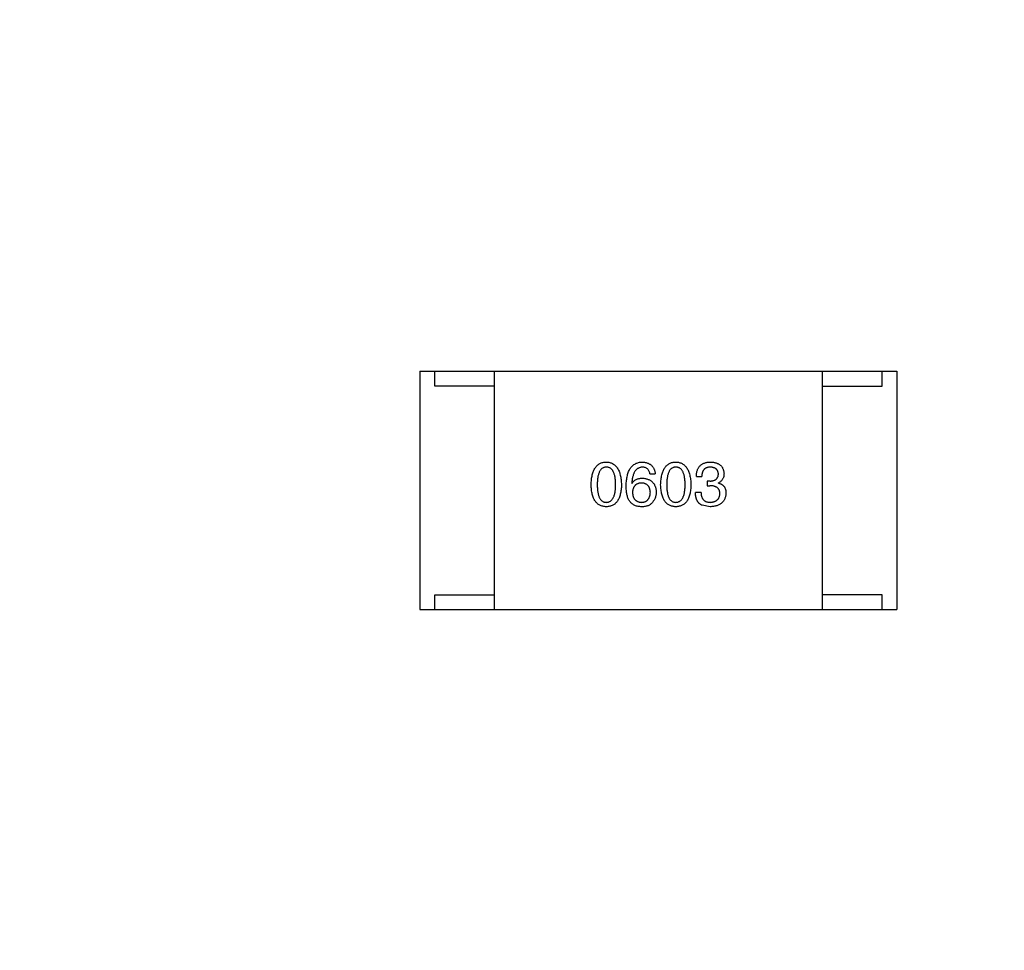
# Model space of a CAD drawing. Header units: millimetres. Extents: x 718 to 1157, y -195 to -52.
# Tile 70 of 156: x 1055.37 to 1058.68, y -96.04 to -92.92. Entities that reach past the tile are written whole.
import ezdxf

# ---------------------------------------------------------------- set-up
doc = ezdxf.new("R2010")
doc.units = ezdxf.units.MM
doc.header["$LTSCALE"] = 1.21
doc.header["$MEASUREMENT"] = 0
doc.header["$PDMODE"] = 3
doc.header["$PDSIZE"] = 0.3125
doc.layers.get('0').update_dxf_attribs({"linetype": 'CONTINUOUS'})
doc.layers.get('DEFPOINTS').update_dxf_attribs({"linetype": 'CONTINUOUS'})
doc.layers.add('Dim', color=3, linetype='CONTINUOUS', lineweight=25)
doc.styles.get("Standard").update_dxf_attribs({"font": 'txt', "width": 0.8})
doc.dimstyles.get("Standard").update_dxf_attribs({"dimtxt": 0.15625, "dimasz": 0.1875, "dimexe": 0.125, "dimexo": 0.0625, "dimgap": 0.09, "dimtad": 0, "dimtih": 1, "dimtoh": 1, "dimzin": 4, "dimdsep": 46, "dimtxsty": 'Standard', "dimblk": '_FILLED', "dimblk1": '_FILLED', "dimblk2": '_FILLED', "dimcen": 0.09, "dimazin": 1, "dimtp": 0.01, "dimtm": 0.01, "dimtfac": 1, "dimtofl": 0, "dimtmove": 0, "dimatfit": 3, "dimldrblk": '_FILLED', "dimfxl": 1, "dimtolj": 1, "dimtzin": 4, "dimarcsym": 0})

# ---------------------------------------------------------------- blocks, each defined once
blk = doc.blocks.new('_FILLED')
at = {"color": 0, "linetype": 'ByBlock'}
blk.add_solid([(0, 0), (-1, 0.1667), (-1, -0.1667)], dxfattribs=at)
blk = doc.blocks.new('*D36')
at = {"layer": 'DEFPOINTS', "color": 0}
for p in [(1117.4878, -60.38), (991.2878, -95.9171), (1117.4878, -95.9796)]:
    blk.add_point(p, dxfattribs=at)
at = {"layer": 'Dim', "color": 0, "lineweight": -2}
for p, q in [((991.2878, -95.8546), (991.2878, -60.255)), ((1117.4878, -95.9171), (1117.4878, -60.255)), ((993.8278, -60.38), (1049.7978, -60.38)), ((1114.9478, -60.38), (1058.9778, -60.38))]:
    blk.add_line(p, q, dxfattribs=at)
at = {"layer": 'Dim', "color": 0, "lineweight": -2, "xscale": 2.54, "yscale": 2.54, "zscale": 2.54, "rotation": 180}
blk.add_blockref('_FILLED', (991.2878, -60.38), dxfattribs=at)
at = {"layer": 'Dim', "color": 0, "lineweight": -2, "xscale": 2.54, "yscale": 2.54, "zscale": 2.54}
blk.add_blockref('_FILLED', (1117.4878, -60.38), dxfattribs=at)
at = {"layer": 'Dim', "color": 0, "insert": (1054.3878, -60.38), "char_height": 2.5, "attachment_point": 5, "line_spacing_factor": 2.5}
blk.add_mtext('\\A1;126.20', dxfattribs=at)
blk = doc.blocks.new('*D39')
at = {"layer": 'DEFPOINTS', "color": 0}
for p in [(1078.3878, -65.8293), (1020.3879, -101.7796), (1078.3878, -101.7796)]:
    blk.add_point(p, dxfattribs=at)
at = {"layer": 'Dim', "color": 0, "lineweight": -2}
for p, q in [((1020.3879, -101.7171), (1020.3879, -65.7043)), ((1078.3878, -101.7171), (1078.3878, -65.7043)), ((1022.9279, -65.8293), (1045.6312, -65.8293)), ((1075.8478, -65.8293), (1053.1445, -65.8293))]:
    blk.add_line(p, q, dxfattribs=at)
at = {"layer": 'Dim', "color": 0, "lineweight": -2, "xscale": 2.54, "yscale": 2.54, "zscale": 2.54, "rotation": 180}
blk.add_blockref('_FILLED', (1020.3879, -65.8293), dxfattribs=at)
at = {"layer": 'Dim', "color": 0, "lineweight": -2, "xscale": 2.54, "yscale": 2.54, "zscale": 2.54}
blk.add_blockref('_FILLED', (1078.3878, -65.8293), dxfattribs=at)
at = {"layer": 'Dim', "color": 0, "insert": (1049.3878, -65.8293), "char_height": 2.5, "attachment_point": 5, "line_spacing_factor": 2.5}
blk.add_mtext('\\A1;58.00', dxfattribs=at)

msp = doc.modelspace()

# ---------------------------------------------------------------- linework, layer by layer
at = {"color": 7, "linetype": 'Continuous'}
for p, q in [((1056.7163, -94.0974), (1056.7163, -94.8974)), ((1056.7163, -94.0974), (1058.3163, -94.0974)), ((1056.7663, -94.1474), (1056.7663, -94.0974)), ((1056.9663, -94.8974), (1056.9663, -94.0974)), ((1058.0663, -94.8974), (1058.0663, -94.0974)), ((1058.2663, -94.1474), (1058.2663, -94.0974)), ((1058.3163, -94.0974), (1058.3163, -94.8974)), ((1056.9663, -94.1474), (1056.7663, -94.1474)), ((1058.0663, -94.1474), (1058.2663, -94.1474)), ((1057.4875, -94.4416), (1057.5055, -94.4416)), ((1057.6436, -94.4506), (1057.6616, -94.4506)), ((1057.6796, -94.4662), (1057.6796, -94.4817)), ((1057.6895, -94.4662), (1057.6796, -94.4662)), ((1057.4268, -94.4735), (1057.4276, -94.4744)), ((1057.6591, -94.5047), (1057.6403, -94.5047)), ((1057.6796, -94.4817), (1057.6887, -94.4817)), ((1057.7182, -94.4727), (1057.7182, -94.4719)), ((1057.6895, -94.5522), (1057.6624, -94.5473)), ((1056.7663, -94.8974), (1056.7663, -94.8474)), ((1056.7663, -94.8474), (1056.9663, -94.8474)), ((1058.2663, -94.8474), (1058.0663, -94.8474)), ((1058.2663, -94.8974), (1058.2663, -94.8474)), ((1056.7163, -94.8974), (1058.3163, -94.8974))]:
    msp.add_line(p, q, dxfattribs=at)
for points, knots in [([(1057.2906, -94.4785), (1057.2907, -94.4754), (1057.2909, -94.4695), (1057.2916, -94.4609), (1057.2927, -94.453), (1057.2943, -94.4456), (1057.2961, -94.4387), (1057.2984, -94.4325), (1057.301, -94.4268), (1057.304, -94.4217), (1057.3073, -94.4172), (1057.3111, -94.4133), (1057.3152, -94.4099), (1057.3197, -94.4072), (1057.3246, -94.4051), (1057.3299, -94.4035), (1057.3355, -94.4025), (1057.3394, -94.4023), (1057.3414, -94.4022)], [0, 0, 0, 0, 0.088823, 0.172287, 0.250296, 0.323438, 0.392244, 0.456221, 0.516635, 0.573871, 0.628, 0.680335, 0.731489, 0.782557, 0.834044, 0.886738, 0.942089, 1, 1, 1, 1]), ([(1057.3414, -94.4022), (1057.3433, -94.4023), (1057.3472, -94.4026), (1057.3527, -94.4037), (1057.3579, -94.4053), (1057.3627, -94.4075), (1057.3672, -94.4103), (1057.3713, -94.4137), (1057.375, -94.4176), (1057.3784, -94.4221), (1057.3814, -94.4272), (1057.3841, -94.4329), (1057.3863, -94.4391), (1057.3882, -94.4459), (1057.3898, -94.4532), (1057.391, -94.4611), (1057.3918, -94.4696), (1057.3921, -94.4754), (1057.3922, -94.4785)], [0, 0, 0, 0, 0.057415, 0.112361, 0.16496, 0.216437, 0.267441, 0.318839, 0.371478, 0.426325, 0.483626, 0.544235, 0.608673, 0.677374, 0.750405, 0.828394, 0.911525, 1, 1, 1, 1]), ([(1057.408, -94.4817), (1057.4081, -94.4786), (1057.4082, -94.4725), (1057.4091, -94.4636), (1057.4102, -94.4554), (1057.4119, -94.4477), (1057.4138, -94.4406), (1057.4162, -94.4341), (1057.419, -94.4282), (1057.4222, -94.423), (1057.4257, -94.4182), (1057.4297, -94.4141), (1057.4341, -94.4106), (1057.439, -94.4077), (1057.4442, -94.4054), (1057.4498, -94.4037), (1057.4558, -94.4026), (1057.4599, -94.4024), (1057.4621, -94.4022)], [0, 0, 0, 0, 0.087517, 0.169686, 0.246944, 0.319347, 0.387088, 0.450961, 0.511075, 0.567974, 0.622351, 0.675039, 0.726853, 0.778688, 0.83093, 0.884738, 0.941043, 1, 1, 1, 1]), ([(1057.4621, -94.4022), (1057.4636, -94.4024), (1057.4668, -94.4026), (1057.4713, -94.4033), (1057.4755, -94.4043), (1057.4795, -94.4055), (1057.4832, -94.407), (1057.4866, -94.4088), (1057.4898, -94.4109), (1057.4926, -94.4132), (1057.4952, -94.4158), (1057.4975, -94.4187), (1057.4996, -94.4219), (1057.5013, -94.4253), (1057.5028, -94.429), (1057.504, -94.4329), (1057.5049, -94.4372), (1057.5053, -94.4401), (1057.5055, -94.4416)], [0, 0, 0, 0, 0.073784, 0.144317, 0.211047, 0.274818, 0.336501, 0.395724, 0.453465, 0.510016, 0.566585, 0.622844, 0.680328, 0.739335, 0.800408, 0.863904, 0.93053, 1, 1, 1, 1]), ([(1057.5237, -94.4785), (1057.5238, -94.4754), (1057.524, -94.4695), (1057.5248, -94.4609), (1057.5259, -94.453), (1057.5274, -94.4456), (1057.5293, -94.4387), (1057.5315, -94.4325), (1057.5341, -94.4268), (1057.5371, -94.4217), (1057.5405, -94.4172), (1057.5442, -94.4133), (1057.5484, -94.4099), (1057.5529, -94.4072), (1057.5578, -94.4051), (1057.563, -94.4035), (1057.5687, -94.4025), (1057.5725, -94.4023), (1057.5745, -94.4022)], [0, 0, 0, 0, 0.088823, 0.172287, 0.250296, 0.323438, 0.392244, 0.456221, 0.516635, 0.573871, 0.628, 0.680335, 0.731489, 0.782557, 0.834044, 0.886738, 0.942089, 1, 1, 1, 1]), ([(1057.5745, -94.4022), (1057.5765, -94.4023), (1057.5803, -94.4026), (1057.5859, -94.4037), (1057.591, -94.4053), (1057.5959, -94.4075), (1057.6004, -94.4103), (1057.6045, -94.4137), (1057.6082, -94.4176), (1057.6115, -94.4221), (1057.6146, -94.4272), (1057.6172, -94.4329), (1057.6195, -94.4391), (1057.6214, -94.4459), (1057.6229, -94.4532), (1057.6241, -94.4611), (1057.625, -94.4696), (1057.6252, -94.4754), (1057.6254, -94.4785)], [0, 0, 0, 0, 0.057415, 0.112361, 0.16496, 0.216437, 0.267441, 0.318839, 0.371478, 0.426325, 0.483626, 0.544235, 0.608673, 0.677374, 0.750405, 0.828394, 0.911525, 1, 1, 1, 1]), ([(1057.6436, -94.4506), (1057.6436, -94.4487), (1057.6438, -94.4449), (1057.6444, -94.4395), (1057.6454, -94.4345), (1057.6467, -94.4298), (1057.6485, -94.4255), (1057.6505, -94.4215), (1057.653, -94.4179), (1057.6558, -94.4147), (1057.659, -94.4118), (1057.6625, -94.4093), (1057.6664, -94.4072), (1057.6707, -94.4055), (1057.6753, -94.4041), (1057.6802, -94.4031), (1057.6856, -94.4024), (1057.6892, -94.4023), (1057.6911, -94.4022)], [0, 0, 0, 0, 0.074804, 0.144899, 0.211458, 0.274554, 0.334363, 0.392059, 0.448123, 0.503024, 0.558154, 0.613471, 0.670844, 0.729926, 0.792003, 0.857405, 0.926768, 1, 1, 1, 1]), ([(1057.6911, -94.4022), (1057.6928, -94.4023), (1057.6962, -94.4025), (1057.701, -94.4032), (1057.7056, -94.404), (1057.7098, -94.4052), (1057.7138, -94.4066), (1057.7174, -94.4083), (1057.7207, -94.4103), (1057.7237, -94.4126), (1057.7264, -94.4152), (1057.7288, -94.418), (1057.7308, -94.4211), (1057.7325, -94.4245), (1057.7339, -94.4282), (1057.735, -94.4321), (1057.7358, -94.4363), (1057.7361, -94.4393), (1057.7362, -94.4408)], [0, 0, 0, 0, 0.077845, 0.151584, 0.221397, 0.287366, 0.350104, 0.410398, 0.467998, 0.524388, 0.579979, 0.635152, 0.690917, 0.747936, 0.806661, 0.867861, 0.932479, 1, 1, 1, 1]), ([(1057.3414, -94.4194), (1057.3402, -94.4195), (1057.3378, -94.4196), (1057.3343, -94.4203), (1057.331, -94.4214), (1057.328, -94.4231), (1057.3253, -94.4252), (1057.3228, -94.4277), (1057.3205, -94.4308), (1057.3185, -94.4343), (1057.3168, -94.4382), (1057.3152, -94.4426), (1057.314, -94.4475), (1057.3128, -94.4528), (1057.3121, -94.4585), (1057.3115, -94.4648), (1057.3111, -94.4715), (1057.3111, -94.4761), (1057.3111, -94.4785)], [0, 0, 0, 0, 0.049764, 0.097007, 0.143217, 0.188577, 0.235116, 0.282997, 0.333719, 0.387776, 0.445989, 0.508679, 0.576563, 0.649481, 0.728235, 0.812722, 0.903548, 1, 1, 1, 1]), ([(1057.3725, -94.4785), (1057.3725, -94.4761), (1057.3725, -94.4715), (1057.3721, -94.4648), (1057.3715, -94.4585), (1057.3707, -94.4528), (1057.3696, -94.4474), (1057.3683, -94.4426), (1057.3667, -94.4382), (1057.3649, -94.4342), (1057.3628, -94.4308), (1057.3605, -94.4277), (1057.3579, -94.4252), (1057.3551, -94.423), (1057.352, -94.4214), (1057.3487, -94.4203), (1057.3451, -94.4196), (1057.3426, -94.4195), (1057.3414, -94.4194)], [0, 0, 0, 0, 0.095719, 0.185854, 0.269738, 0.347952, 0.420315, 0.487894, 0.550245, 0.608186, 0.662454, 0.713283, 0.761375, 0.808209, 0.854301, 0.901312, 0.949396, 1, 1, 1, 1]), ([(1057.4621, -94.4194), (1057.4608, -94.4195), (1057.4582, -94.4197), (1057.4545, -94.4206), (1057.4511, -94.4217), (1057.4478, -94.4234), (1057.4448, -94.4254), (1057.442, -94.4278), (1057.4395, -94.4306), (1057.4371, -94.4338), (1057.4351, -94.4374), (1057.4332, -94.4414), (1057.4316, -94.4458), (1057.4302, -94.4506), (1057.429, -94.4558), (1057.428, -94.4613), (1057.4273, -94.4673), (1057.427, -94.4714), (1057.4268, -94.4735)], [0, 0, 0, 0, 0.054741, 0.107075, 0.158339, 0.208382, 0.258772, 0.310045, 0.362765, 0.417822, 0.475982, 0.537466, 0.602901, 0.673037, 0.747247, 0.826291, 0.910782, 1, 1, 1, 1]), ([(1057.4875, -94.4416), (1057.4871, -94.4398), (1057.4863, -94.4365), (1057.4845, -94.4319), (1057.4821, -94.4281), (1057.4792, -94.4249), (1057.4757, -94.4224), (1057.4716, -94.4207), (1057.467, -94.4196), (1057.4638, -94.4195), (1057.4621, -94.4194)], [0, 0, 0, 0, 0.1439, 0.274233, 0.394478, 0.509388, 0.621911, 0.738504, 0.863414, 1, 1, 1, 1]), ([(1057.5745, -94.4194), (1057.5733, -94.4195), (1057.5709, -94.4196), (1057.5674, -94.4203), (1057.5642, -94.4214), (1057.5612, -94.4231), (1057.5585, -94.4252), (1057.5559, -94.4277), (1057.5537, -94.4308), (1057.5517, -94.4343), (1057.5499, -94.4382), (1057.5483, -94.4426), (1057.5471, -94.4475), (1057.546, -94.4528), (1057.5452, -94.4585), (1057.5446, -94.4648), (1057.5443, -94.4715), (1057.5442, -94.4761), (1057.5442, -94.4785)], [0, 0, 0, 0, 0.049764, 0.097007, 0.143217, 0.188577, 0.235116, 0.282997, 0.333719, 0.387776, 0.445989, 0.508679, 0.576563, 0.649481, 0.728235, 0.812722, 0.903548, 1, 1, 1, 1]), ([(1057.6057, -94.4785), (1057.6057, -94.4761), (1057.6056, -94.4715), (1057.6053, -94.4648), (1057.6047, -94.4585), (1057.6038, -94.4528), (1057.6027, -94.4474), (1057.6014, -94.4426), (1057.5998, -94.4382), (1057.598, -94.4342), (1057.5959, -94.4308), (1057.5936, -94.4277), (1057.591, -94.4252), (1057.5882, -94.423), (1057.5851, -94.4214), (1057.5818, -94.4203), (1057.5782, -94.4196), (1057.5758, -94.4195), (1057.5745, -94.4194)], [0, 0, 0, 0, 0.095719, 0.185854, 0.269738, 0.347952, 0.420315, 0.487894, 0.550245, 0.608186, 0.662454, 0.713283, 0.761375, 0.808209, 0.854301, 0.901312, 0.949396, 1, 1, 1, 1]), ([(1057.6903, -94.4194), (1057.6892, -94.4195), (1057.687, -94.4195), (1057.6838, -94.4199), (1057.6808, -94.4205), (1057.6781, -94.4213), (1057.6755, -94.4224), (1057.6732, -94.4238), (1057.671, -94.4253), (1057.6691, -94.4272), (1057.6674, -94.4293), (1057.666, -94.4316), (1057.6647, -94.4342), (1057.6636, -94.437), (1057.6628, -94.4401), (1057.6622, -94.4434), (1057.6618, -94.4469), (1057.6617, -94.4493), (1057.6616, -94.4506)], [0, 0, 0, 0, 0.069877, 0.136363, 0.198671, 0.257968, 0.315462, 0.370709, 0.425568, 0.479847, 0.535753, 0.592303, 0.651386, 0.713311, 0.778642, 0.84836, 0.921866, 1, 1, 1, 1]), ([(1057.7173, -94.4424), (1057.7173, -94.4415), (1057.7171, -94.4398), (1057.7166, -94.4372), (1057.7159, -94.4349), (1057.7151, -94.4327), (1057.714, -94.4306), (1057.7128, -94.4288), (1057.7114, -94.4271), (1057.7098, -94.4256), (1057.708, -94.4242), (1057.706, -94.423), (1057.7038, -94.422), (1057.7015, -94.4211), (1057.6989, -94.4205), (1057.6962, -94.42), (1057.6933, -94.4196), (1057.6913, -94.4195), (1057.6903, -94.4194)], [0, 0, 0, 0, 0.067655, 0.132224, 0.194132, 0.253145, 0.309858, 0.366002, 0.421361, 0.47702, 0.532632, 0.590536, 0.65067, 0.713258, 0.779588, 0.848803, 0.921949, 1, 1, 1, 1]), ([(1057.4276, -94.4744), (1057.4285, -94.4729), (1057.4302, -94.4701), (1057.4334, -94.4664), (1057.437, -94.4633), (1057.4411, -94.4607), (1057.4457, -94.4588), (1057.4508, -94.4573), (1057.4563, -94.4565), (1057.4601, -94.4564), (1057.4621, -94.4563)], [0, 0, 0, 0, 0.122276, 0.239997, 0.35611, 0.473903, 0.59404, 0.720428, 0.855383, 1, 1, 1, 1]), ([(1057.4621, -94.4563), (1057.4639, -94.4565), (1057.4674, -94.4568), (1057.4726, -94.4577), (1057.4774, -94.4589), (1057.4818, -94.4604), (1057.486, -94.4622), (1057.4898, -94.4643), (1057.4932, -94.4668), (1057.4963, -94.4696), (1057.4991, -94.4727), (1057.5015, -94.4761), (1057.5036, -94.4798), (1057.5054, -94.4839), (1057.5067, -94.4882), (1057.5078, -94.4929), (1057.5085, -94.4979), (1057.5087, -94.5013), (1057.5088, -94.5031)], [0, 0, 0, 0, 0.074228, 0.144548, 0.211288, 0.274576, 0.335162, 0.393915, 0.450599, 0.506657, 0.562409, 0.618617, 0.676096, 0.735061, 0.79654, 0.860906, 0.928473, 1, 1, 1, 1]), ([(1057.6895, -94.4662), (1057.6906, -94.4661), (1057.6927, -94.466), (1057.6958, -94.4657), (1057.6986, -94.4651), (1057.7013, -94.4644), (1057.7038, -94.4636), (1057.7061, -94.4625), (1057.7081, -94.4613), (1057.71, -94.4599), (1057.7116, -94.4583), (1057.7131, -94.4565), (1057.7143, -94.4546), (1057.7153, -94.4525), (1057.7162, -94.4502), (1057.7168, -94.4478), (1057.7172, -94.4451), (1057.7173, -94.4433), (1057.7173, -94.4424)], [0, 0, 0, 0, 0.079415, 0.154091, 0.22508, 0.29186, 0.355026, 0.415127, 0.472418, 0.528511, 0.583551, 0.638361, 0.693547, 0.750023, 0.807857, 0.868401, 0.932259, 1, 1, 1, 1]), ([(1057.7362, -94.4408), (1057.7361, -94.4426), (1057.7361, -94.4461), (1057.7352, -94.4512), (1057.7338, -94.4559), (1057.7318, -94.46), (1057.7292, -94.4637), (1057.7261, -94.467), (1057.7224, -94.4698), (1057.7196, -94.4712), (1057.7182, -94.4719)], [0, 0, 0, 0, 0.143686, 0.277942, 0.40333, 0.521785, 0.638573, 0.755208, 0.874773, 1, 1, 1, 1]), ([(1057.3414, -94.5522), (1057.3394, -94.5521), (1057.3355, -94.552), (1057.3299, -94.551), (1057.3246, -94.5495), (1057.3197, -94.5474), (1057.3152, -94.5448), (1057.3111, -94.5415), (1057.3073, -94.5378), (1057.304, -94.5334), (1057.3009, -94.5285), (1057.2984, -94.5229), (1057.2961, -94.5169), (1057.2942, -94.5103), (1057.2927, -94.5031), (1057.2916, -94.4954), (1057.2909, -94.4871), (1057.2907, -94.4814), (1057.2906, -94.4785)], [0, 0, 0, 0, 0.059135, 0.115606, 0.169241, 0.221578, 0.273261, 0.324749, 0.377329, 0.431642, 0.488541, 0.548597, 0.612232, 0.680174, 0.752504, 0.829777, 0.912307, 1, 1, 1, 1]), ([(1057.3111, -94.4785), (1057.3111, -94.4808), (1057.3111, -94.4855), (1057.3115, -94.4922), (1057.3121, -94.4984), (1057.3129, -94.5042), (1057.314, -94.5095), (1057.3152, -94.5143), (1057.3168, -94.5187), (1057.3185, -94.5227), (1057.3205, -94.5262), (1057.3228, -94.5292), (1057.3253, -94.5317), (1057.3281, -94.5338), (1057.331, -94.5355), (1057.3343, -94.5367), (1057.3378, -94.5373), (1057.3402, -94.5374), (1057.3414, -94.5375)], [0, 0, 0, 0, 0.096457, 0.187288, 0.27178, 0.350132, 0.423455, 0.491343, 0.554037, 0.612253, 0.666313, 0.717038, 0.764921, 0.811214, 0.856775, 0.902988, 0.950234, 1, 1, 1, 1]), ([(1057.3414, -94.5375), (1057.3426, -94.5374), (1057.3451, -94.5372), (1057.3487, -94.5365), (1057.352, -94.5352), (1057.3551, -94.5335), (1057.3579, -94.5314), (1057.3604, -94.5288), (1057.3628, -94.5258), (1057.3649, -94.5223), (1057.3667, -94.5183), (1057.3682, -94.514), (1057.3696, -94.5091), (1057.3707, -94.5038), (1057.3715, -94.4981), (1057.3721, -94.492), (1057.3725, -94.4854), (1057.3725, -94.4808), (1057.3725, -94.4785)], [0, 0, 0, 0, 0.050879, 0.099377, 0.146973, 0.193618, 0.240619, 0.289461, 0.34047, 0.395283, 0.453059, 0.515633, 0.582666, 0.655287, 0.732971, 0.815933, 0.905166, 1, 1, 1, 1]), ([(1057.3922, -94.4785), (1057.3921, -94.4814), (1057.3919, -94.4871), (1057.3911, -94.4954), (1057.39, -94.5031), (1057.3885, -94.5103), (1057.3867, -94.5169), (1057.3844, -94.523), (1057.3818, -94.5284), (1057.3788, -94.5334), (1057.3754, -94.5377), (1057.3717, -94.5415), (1057.3675, -94.5448), (1057.363, -94.5474), (1057.3581, -94.5495), (1057.3529, -94.551), (1057.3473, -94.552), (1057.3434, -94.5521), (1057.3414, -94.5522)], [0, 0, 0, 0, 0.08769, 0.170218, 0.24749, 0.319818, 0.387758, 0.451391, 0.511445, 0.568185, 0.622681, 0.67526, 0.726746, 0.778428, 0.830764, 0.884397, 0.940866, 1, 1, 1, 1]), ([(1057.4186, -94.5326), (1057.4178, -94.531), (1057.416, -94.5278), (1057.4138, -94.5226), (1057.412, -94.5169), (1057.4105, -94.5107), (1057.4093, -94.5041), (1057.4086, -94.4971), (1057.408, -94.4896), (1057.408, -94.4844), (1057.408, -94.4817)], [0, 0, 0, 0, 0.101889, 0.209155, 0.322694, 0.442863, 0.569758, 0.70479, 0.848502, 1, 1, 1, 1]), ([(1057.4596, -94.4727), (1057.4584, -94.4728), (1057.4562, -94.4729), (1057.4529, -94.4733), (1057.4498, -94.474), (1057.447, -94.475), (1057.4443, -94.4761), (1057.4419, -94.4776), (1057.4396, -94.4792), (1057.4376, -94.4811), (1057.4358, -94.4832), (1057.4343, -94.4856), (1057.4329, -94.4882), (1057.4317, -94.491), (1057.4308, -94.4941), (1057.43, -94.4974), (1057.4295, -94.501), (1057.4294, -94.5034), (1057.4293, -94.5047)], [0, 0, 0, 0, 0.070453, 0.136523, 0.199866, 0.260392, 0.318446, 0.374657, 0.430182, 0.485556, 0.541071, 0.598396, 0.657208, 0.718642, 0.783247, 0.851631, 0.923928, 1, 1, 1, 1]), ([(1057.4293, -94.5047), (1057.4294, -94.506), (1057.4295, -94.5085), (1057.4301, -94.5121), (1057.4308, -94.5155), (1057.4318, -94.5187), (1057.4329, -94.5216), (1057.4344, -94.5243), (1057.436, -94.5267), (1057.4379, -94.5289), (1057.4399, -94.5309), (1057.4422, -94.5325), (1057.4447, -94.534), (1057.4474, -94.5352), (1057.4504, -94.5361), (1057.4535, -94.5368), (1057.4569, -94.5373), (1057.4592, -94.5374), (1057.4604, -94.5375)], [0, 0, 0, 0, 0.076467, 0.148148, 0.216496, 0.280559, 0.342274, 0.401168, 0.458322, 0.514073, 0.569257, 0.62465, 0.68124, 0.739113, 0.799947, 0.862804, 0.929597, 1, 1, 1, 1]), ([(1057.4891, -94.5039), (1057.489, -94.5026), (1057.4889, -94.5003), (1057.4883, -94.4968), (1057.4876, -94.4936), (1057.4867, -94.4906), (1057.4856, -94.4878), (1057.4843, -94.4853), (1057.4827, -94.483), (1057.481, -94.4809), (1057.479, -94.4791), (1057.4768, -94.4774), (1057.4744, -94.4761), (1057.4719, -94.4749), (1057.4691, -94.474), (1057.4661, -94.4733), (1057.4629, -94.4729), (1057.4607, -94.4728), (1057.4596, -94.4727)], [0, 0, 0, 0, 0.076288, 0.14871, 0.216387, 0.281386, 0.342528, 0.402111, 0.4591, 0.514852, 0.569974, 0.625644, 0.682226, 0.740156, 0.800362, 0.863471, 0.930116, 1, 1, 1, 1]), ([(1057.4604, -94.5375), (1057.4615, -94.5374), (1057.4637, -94.5372), (1057.4668, -94.5367), (1057.4697, -94.5359), (1057.4723, -94.5348), (1057.4749, -94.5335), (1057.4772, -94.532), (1057.4793, -94.5303), (1057.4812, -94.5283), (1057.4829, -94.526), (1057.4844, -94.5236), (1057.4857, -94.5209), (1057.4868, -94.5179), (1057.4876, -94.5147), (1057.4883, -94.5113), (1057.4889, -94.5077), (1057.489, -94.5052), (1057.4891, -94.5039)], [0, 0, 0, 0, 0.066682, 0.130303, 0.190802, 0.248749, 0.30534, 0.361219, 0.415721, 0.471765, 0.528279, 0.586428, 0.64659, 0.710143, 0.776461, 0.846692, 0.921137, 1, 1, 1, 1]), ([(1057.5088, -94.5031), (1057.5087, -94.5048), (1057.5086, -94.5083), (1057.508, -94.5133), (1057.5068, -94.5182), (1057.5052, -94.523), (1057.5031, -94.5275), (1057.5005, -94.5319), (1057.4975, -94.5361), (1057.4952, -94.5386), (1057.494, -94.5399)], [0, 0, 0, 0, 0.12904, 0.253809, 0.377066, 0.499122, 0.621469, 0.744665, 0.870607, 1, 1, 1, 1]), ([(1057.5745, -94.5522), (1057.5725, -94.5521), (1057.5687, -94.552), (1057.563, -94.551), (1057.5578, -94.5495), (1057.5529, -94.5474), (1057.5484, -94.5448), (1057.5442, -94.5415), (1057.5405, -94.5378), (1057.5371, -94.5334), (1057.5341, -94.5285), (1057.5315, -94.5229), (1057.5293, -94.5169), (1057.5274, -94.5103), (1057.5259, -94.5031), (1057.5248, -94.4954), (1057.524, -94.4871), (1057.5238, -94.4814), (1057.5237, -94.4785)], [0, 0, 0, 0, 0.059135, 0.115606, 0.169241, 0.221578, 0.273261, 0.324749, 0.377329, 0.431642, 0.488541, 0.548597, 0.612232, 0.680174, 0.752504, 0.829777, 0.912307, 1, 1, 1, 1]), ([(1057.5442, -94.4785), (1057.5442, -94.4808), (1057.5443, -94.4855), (1057.5446, -94.4922), (1057.5452, -94.4984), (1057.546, -94.5042), (1057.5471, -94.5095), (1057.5483, -94.5143), (1057.5499, -94.5187), (1057.5517, -94.5227), (1057.5537, -94.5262), (1057.5559, -94.5292), (1057.5584, -94.5317), (1057.5612, -94.5338), (1057.5642, -94.5355), (1057.5674, -94.5367), (1057.5709, -94.5373), (1057.5733, -94.5374), (1057.5745, -94.5375)], [0, 0, 0, 0, 0.096457, 0.187288, 0.27178, 0.350132, 0.423455, 0.491343, 0.554037, 0.612253, 0.666313, 0.717038, 0.764921, 0.811214, 0.856775, 0.902988, 0.950234, 1, 1, 1, 1]), ([(1057.5745, -94.5375), (1057.5758, -94.5374), (1057.5783, -94.5372), (1057.5818, -94.5365), (1057.5851, -94.5352), (1057.5882, -94.5335), (1057.5911, -94.5314), (1057.5936, -94.5288), (1057.5959, -94.5258), (1057.598, -94.5223), (1057.5998, -94.5183), (1057.6014, -94.514), (1057.6027, -94.5091), (1057.6038, -94.5038), (1057.6047, -94.4981), (1057.6053, -94.492), (1057.6056, -94.4854), (1057.6057, -94.4808), (1057.6057, -94.4785)], [0, 0, 0, 0, 0.050879, 0.099377, 0.146973, 0.193618, 0.240619, 0.289461, 0.34047, 0.395283, 0.453059, 0.515633, 0.582666, 0.655287, 0.732971, 0.815933, 0.905166, 1, 1, 1, 1]), ([(1057.6254, -94.4785), (1057.6253, -94.4814), (1057.6251, -94.4871), (1057.6243, -94.4954), (1057.6232, -94.5031), (1057.6217, -94.5103), (1057.6198, -94.5169), (1057.6176, -94.523), (1057.615, -94.5284), (1057.612, -94.5334), (1057.6086, -94.5377), (1057.6048, -94.5415), (1057.6007, -94.5448), (1057.5962, -94.5474), (1057.5913, -94.5495), (1057.586, -94.551), (1057.5804, -94.552), (1057.5765, -94.5521), (1057.5745, -94.5522)], [0, 0, 0, 0, 0.08769, 0.170218, 0.24749, 0.319818, 0.387758, 0.451391, 0.511445, 0.568185, 0.622681, 0.67526, 0.726746, 0.778428, 0.830764, 0.884397, 0.940866, 1, 1, 1, 1]), ([(1057.6624, -94.5473), (1057.6616, -94.5469), (1057.6598, -94.5461), (1057.6574, -94.5445), (1057.6551, -94.5429), (1057.653, -94.541), (1057.6511, -94.539), (1057.6493, -94.5367), (1057.6477, -94.5343), (1057.6462, -94.5317), (1057.6449, -94.529), (1057.6437, -94.526), (1057.6428, -94.5229), (1057.6419, -94.5196), (1057.6413, -94.5161), (1057.6408, -94.5125), (1057.6404, -94.5086), (1057.6403, -94.506), (1057.6403, -94.5047)], [0, 0, 0, 0, 0.056906, 0.113264, 0.168825, 0.223843, 0.279195, 0.335267, 0.392098, 0.450414, 0.51054, 0.572219, 0.636652, 0.703156, 0.773102, 0.845505, 0.921063, 1, 1, 1, 1]), ([(1057.6591, -94.5047), (1057.6592, -94.506), (1057.6593, -94.5086), (1057.6598, -94.5123), (1057.6604, -94.5158), (1057.6613, -94.519), (1057.6625, -94.522), (1057.6638, -94.5247), (1057.6655, -94.5271), (1057.6673, -94.5293), (1057.6694, -94.5312), (1057.6717, -94.5329), (1057.6742, -94.5344), (1057.677, -94.5355), (1057.68, -94.5364), (1057.6832, -94.537), (1057.6867, -94.5374), (1057.6891, -94.5375), (1057.6903, -94.5375)], [0, 0, 0, 0, 0.07723, 0.149593, 0.217944, 0.282232, 0.34411, 0.402297, 0.458791, 0.513966, 0.568538, 0.623291, 0.679957, 0.737243, 0.798142, 0.86118, 0.928728, 1, 1, 1, 1]), ([(1057.7223, -94.5088), (1057.7222, -94.5077), (1057.7222, -94.5056), (1057.7218, -94.5025), (1057.7211, -94.4996), (1057.7202, -94.497), (1057.719, -94.4945), (1057.7176, -94.4923), (1057.7159, -94.4902), (1057.7139, -94.4885), (1057.7116, -94.4869), (1057.7091, -94.4855), (1057.7063, -94.4843), (1057.7033, -94.4834), (1057.7, -94.4826), (1057.6964, -94.4821), (1057.6926, -94.4818), (1057.69, -94.4817), (1057.6887, -94.4817)], [0, 0, 0, 0, 0.066518, 0.129194, 0.188613, 0.245254, 0.300032, 0.353805, 0.407079, 0.461108, 0.516272, 0.574141, 0.634837, 0.699275, 0.767504, 0.840272, 0.917505, 1, 1, 1, 1]), ([(1057.7182, -94.4727), (1057.7192, -94.473), (1057.7211, -94.4737), (1057.7239, -94.4748), (1057.7265, -94.4761), (1057.7289, -94.4775), (1057.7311, -94.4792), (1057.7332, -94.4809), (1057.735, -94.4827), (1057.7367, -94.4848), (1057.7381, -94.487), (1057.7393, -94.4893), (1057.7404, -94.4918), (1057.7412, -94.4944), (1057.742, -94.4972), (1057.7424, -94.5001), (1057.7427, -94.5032), (1057.7427, -94.5053), (1057.7427, -94.5063)], [0, 0, 0, 0, 0.069445, 0.136039, 0.200011, 0.261745, 0.322328, 0.381403, 0.438864, 0.496655, 0.554398, 0.612391, 0.672266, 0.733005, 0.79604, 0.861293, 0.928785, 1, 1, 1, 1]), ([(1057.4571, -94.5522), (1057.4551, -94.5521), (1057.4511, -94.5519), (1057.4453, -94.5508), (1057.4398, -94.5492), (1057.4348, -94.547), (1057.4301, -94.5442), (1057.4258, -94.5409), (1057.4219, -94.537), (1057.4197, -94.5341), (1057.4186, -94.5326)], [0, 0, 0, 0, 0.137449, 0.267856, 0.393219, 0.514735, 0.63397, 0.753734, 0.874967, 1, 1, 1, 1]), ([(1057.7427, -94.5063), (1057.7426, -94.5081), (1057.7424, -94.5116), (1057.7415, -94.5167), (1057.7402, -94.5214), (1057.7386, -94.5258), (1057.7366, -94.5298), (1057.7342, -94.5336), (1057.7314, -94.537), (1057.7282, -94.54), (1057.7247, -94.5427), (1057.7208, -94.5451), (1057.7165, -94.5472), (1057.7118, -94.5488), (1057.7067, -94.5502), (1057.7013, -94.5513), (1057.6955, -94.5519), (1057.6915, -94.5521), (1057.6895, -94.5522)], [0, 0, 0, 0, 0.068236, 0.132937, 0.194125, 0.253174, 0.310181, 0.365986, 0.421096, 0.476216, 0.532352, 0.590232, 0.649824, 0.71274, 0.778406, 0.848058, 0.921922, 1, 1, 1, 1]), ([(1057.6903, -94.5375), (1057.6915, -94.5374), (1057.6939, -94.5372), (1057.6974, -94.5367), (1057.7006, -94.536), (1057.7036, -94.5351), (1057.7064, -94.5341), (1057.709, -94.5327), (1057.7113, -94.5312), (1057.7135, -94.5295), (1057.7154, -94.5276), (1057.7171, -94.5255), (1057.7185, -94.5232), (1057.7197, -94.5207), (1057.7207, -94.518), (1057.7215, -94.5151), (1057.722, -94.512), (1057.7222, -94.5099), (1057.7223, -94.5088)], [0, 0, 0, 0, 0.076694, 0.149502, 0.218019, 0.283183, 0.345589, 0.405199, 0.462852, 0.519478, 0.575313, 0.630559, 0.687006, 0.744638, 0.804006, 0.866059, 0.931486, 1, 1, 1, 1]), ([(1057.494, -94.5399), (1057.4931, -94.541), (1057.4912, -94.5431), (1057.4877, -94.5457), (1057.4838, -94.5479), (1057.4794, -94.5497), (1057.4745, -94.551), (1057.4691, -94.5519), (1057.4633, -94.5523), (1057.4592, -94.5523), (1057.4571, -94.5522)], [0, 0, 0, 0, 0.105033, 0.21147, 0.321511, 0.438526, 0.563605, 0.698055, 0.843218, 1, 1, 1, 1])]:
    msp.add_open_spline(points, degree=3, knots=knots, dxfattribs=at)

# ---------------------------------------------------------------- dimensions: what is measured, and where the dimension line sits
at = {"layer": 'Dim'}
for base, p1, p2, picture, middle in [((1117.4878, -60.38), (991.2878, -95.9171), (1117.4878, -95.9796), '*D36', (1054.3878, -60.38)), ((1078.3878, -65.8293), (1020.3879, -101.7796), (1078.3878, -101.7796), '*D39', (1049.3878, -65.8293))]:
    dim = msp.add_linear_dim(base=base, p1=p1, p2=p2, dimstyle='Standard', override={"dimtxt": 2.5, "dimasz": 2.54, "dimtih": 0, "dimtoh": 0, "dimzin": 0, "dimcen": 0.198, "dimadec": 0, "dimazin": 0, "dimtp": 0, "dimtm": 0, "dimtdec": 4, "dimtzin": 0}, dxfattribs=at)
    dim.commit()
    dim.dimension.update_dxf_attribs({"geometry": picture, "text_midpoint": middle})

doc.saveas('drawing.dxf')
